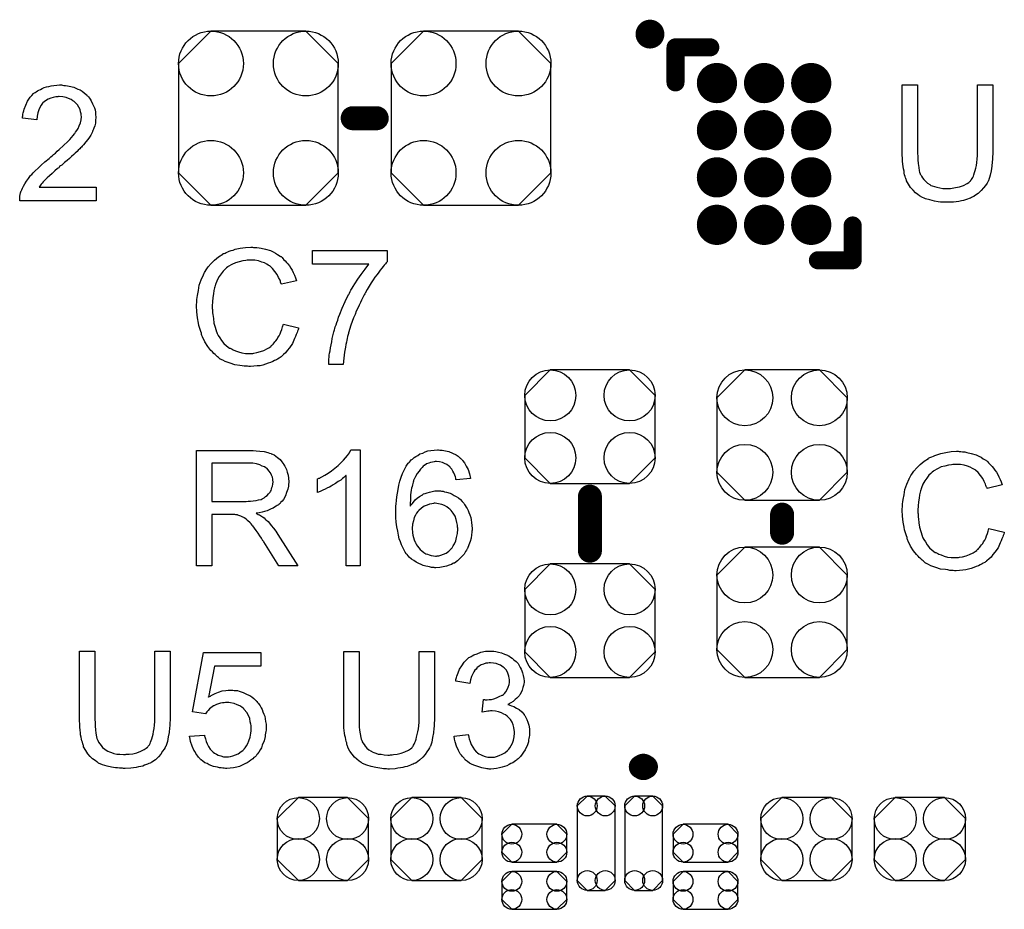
# Model space of a CAD drawing. Extents: x -0.07 to 0.96, y -0.15 to 2.1.
# Tile 18 of 23: x 0.25 to 0.58, y 1.29 to 1.58. Entities that reach past the tile are written whole.
import ezdxf

# ---------------------------------------------------------------- set-up
doc = ezdxf.new("R2010")
doc.units = 0
doc.layers.get('0').update_dxf_attribs({"linetype": 'CONTINUOUS'})
doc.layers.add('gto', color=2, linetype='CONTINUOUS')
doc.layers.add('gts', color=1, linetype='CONTINUOUS')

# ---------------------------------------------------------------- blocks, each defined once
blk = doc.blocks.new('D33')
at = {"const_width": 0.004}
blk.add_lwpolyline([(-0.002, 0, 1), (0.002, 0, 1)], format="xyb", close=True, dxfattribs=at)
blk = doc.blocks.new('D44')
at = {"const_width": 0.00395}
blk.add_lwpolyline([(-0.001975, 0, 1), (0.001975, 0, 1)], format="xyb", close=True, dxfattribs=at)
blk = doc.blocks.new('D45')
at = {"const_width": 0.003}
blk.add_lwpolyline([(-0.0015, 0, 1), (0.0015, 0, 1)], format="xyb", close=True, dxfattribs=at)
blk = doc.blocks.new('D54')
blk.add_lwpolyline([(0.0152, -0.0068), (0.0152, 0.0068), (0.0082, 0.0138), (-0.0082, 0.0138), (-0.0152, 0.0068), (-0.0152, -0.0068), (-0.0082, -0.0138), (0.0082, -0.0138)], close=True)
for centre in [(-0.0082, 0.0068), (0.0082, 0.0068), (-0.0082, -0.0068), (0.0082, -0.0068)]:
    blk.add_circle(centre, 0.007)
blk = doc.blocks.new('D56')
blk.add_lwpolyline([(-0.0124, -0.0217), (0.0124, -0.0217), (0.0217, -0.0124), (0.0217, 0.0124), (0.0124, 0.0217), (-0.0124, 0.0217), (-0.0217, 0.0124), (-0.0217, -0.0124)], close=True)
for centre in [(-0.0124, 0.0124), (0.0124, 0.0124), (-0.0124, -0.0124), (0.0124, -0.0124)]:
    blk.add_circle(centre, 0.0093)
blk = doc.blocks.new('D57')
blk.add_lwpolyline([(-0.0266, 0.0182), (-0.0266, -0.0182), (-0.0158, -0.029), (0.0158, -0.029), (0.0266, -0.0182), (0.0266, 0.0182), (0.0158, 0.029), (-0.0158, 0.029)], close=True)
for centre in [(-0.0158, 0.0182), (0.0158, 0.0182), (-0.0158, -0.0182), (0.0158, -0.0182)]:
    blk.add_circle(centre, 0.0108)
blk = doc.blocks.new('D63')
blk.add_lwpolyline([(-0.0132, -0.0189), (0.0132, -0.0189), (0.0217, -0.0104), (0.0217, 0.0104), (0.0132, 0.0189), (-0.0132, 0.0189), (-0.0217, 0.0104), (-0.0217, -0.0104)], close=True)
for centre in [(-0.0132, 0.0104), (0.0132, 0.0104), (-0.0132, -0.0104), (0.0132, -0.0104)]:
    blk.add_circle(centre, 0.0085)
blk = doc.blocks.new('D72')
blk.add_lwpolyline([(0.0075, 0.0063), (-0.0075, 0.0063), (-0.0108, 0.003), (-0.0108, -0.003), (-0.0075, -0.0063), (0.0075, -0.0063), (0.0108, -0.003), (0.0108, 0.003)], close=True)
for centre in [(-0.0075, 0.003), (0.0075, 0.003), (-0.0075, -0.003), (0.0075, -0.003)]:
    blk.add_circle(centre, 0.0033)
blk = doc.blocks.new('D73')
blk.add_lwpolyline([(0.0063, -0.0124), (0.0063, 0.0124), (0.003, 0.0157), (-0.003, 0.0157), (-0.0063, 0.0124), (-0.0063, -0.0124), (-0.003, -0.0157), (0.003, -0.0157)], close=True)
for centre in [(-0.003, 0.0124), (0.003, 0.0124), (-0.003, -0.0124), (0.003, -0.0124)]:
    blk.add_circle(centre, 0.0033)
blk = doc.blocks.new('D74')
at = {"const_width": 0.0067}
blk.add_lwpolyline([(-0.00335, 0, 1), (0.00335, 0, 1)], format="xyb", close=True, dxfattribs=at)

msp = doc.modelspace()

# ---------------------------------------------------------------- linework, layer by layer
at = {"layer": 'gto', "color": 2}
for points, const_width in [([(0.4608, 1.58, 1), (0.4592, 1.58)], 0.008), ([(0.4592, 1.58, 1), (0.4608, 1.58)], 0.008), ([(0.4587, 1.336, 1), (0.4569, 1.336)], 0.007), ([(0.4569, 1.336, 1), (0.4587, 1.336)], 0.007)]:
    msp.add_lwpolyline(points, format="xyb", dxfattribs=dict(at, const_width=const_width))
for points, const_width in [([(0.4592, 1.58), (0.4592, 1.58)], 0.008), ([(0.4608, 1.58), (0.4608, 1.58)], 0.008), ([(0.4608, 1.58), (0.4608, 1.58)], 0.008), ([(0.4685, 1.5756), (0.4801, 1.5756)], 0.006), ([(0.4685, 1.5639), (0.4685, 1.5756)], 0.006), ([(0.361, 1.552), (0.369, 1.552)], 0.008), ([(0.5275, 1.5047), (0.5275, 1.5163)], 0.006), ([(0.5159, 1.5047), (0.5275, 1.5047)], 0.006), ([(0.44, 1.408), (0.44, 1.426)], 0.008), ([(0.504, 1.414), (0.504, 1.42)], 0.008), ([(0.4569, 1.336), (0.4569, 1.336)], 0.007), ([(0.4587, 1.336), (0.4587, 1.336)], 0.007), ([(0.4587, 1.336), (0.4587, 1.336)], 0.007)]:
    msp.add_lwpolyline(points, dxfattribs=dict(at, const_width=const_width))
for points in [[(0.2644, 1.563), (0.2648, 1.5629), (0.2654, 1.5629), (0.266, 1.5628), (0.2666, 1.5627), (0.2681, 1.5623), (0.2695, 1.5617), (0.2702, 1.5614), (0.2709, 1.561), (0.2716, 1.5605), (0.2722, 1.5599), (0.2723, 1.5599), (0.2724, 1.5598), (0.2725, 1.5596), (0.2727, 1.5594), (0.273, 1.5591), (0.2733, 1.5587), (0.2736, 1.5583), (0.2739, 1.5578), (0.2744, 1.5568), (0.275, 1.5554), (0.2752, 1.5548), (0.2753, 1.554), (0.2754, 1.5532), (0.2755, 1.5524), (0.2755, 1.5523), (0.2755, 1.552), (0.2754, 1.5516), (0.2754, 1.551), (0.2753, 1.5503), (0.2751, 1.5495), (0.2748, 1.5487), (0.2745, 1.5478), (0.2744, 1.5477), (0.2743, 1.5475), (0.2741, 1.547), (0.2738, 1.5464), (0.2733, 1.5457), (0.2728, 1.5449), (0.2721, 1.5441), (0.2713, 1.5431), (0.2712, 1.543), (0.2709, 1.5427), (0.2707, 1.5424), (0.2704, 1.5421), (0.2701, 1.5418), (0.2696, 1.5414), (0.2692, 1.5409), (0.2686, 1.5404), (0.2681, 1.5399), (0.2674, 1.5392), (0.2667, 1.5386), (0.2659, 1.5379), (0.265, 1.5372), (0.2641, 1.5364), (0.2641, 1.5364), (0.2639, 1.5362), (0.2637, 1.5361), (0.2634, 1.5359), (0.2631, 1.5355), (0.2627, 1.5352), (0.2618, 1.5345), (0.2609, 1.5336), (0.26, 1.5328), (0.2592, 1.5321), (0.2589, 1.5318), (0.2586, 1.5315), (0.2586, 1.5315), (0.2584, 1.5313), (0.2582, 1.5311), (0.2579, 1.5308), (0.2576, 1.5304), (0.2573, 1.53), (0.2566, 1.529), (0.2756, 1.529), (0.2756, 1.5245), (0.2501, 1.5245), (0.2501, 1.5245), (0.2501, 1.5248), (0.2501, 1.5251), (0.2501, 1.5255), (0.2502, 1.526), (0.2503, 1.5266), (0.2504, 1.5271), (0.2506, 1.5278), (0.2506, 1.5278), (0.2507, 1.5279), (0.2508, 1.5282), (0.251, 1.5287), (0.2514, 1.5294), (0.2518, 1.5301), (0.2524, 1.531), (0.253, 1.5319), (0.2537, 1.5329), (0.2537, 1.5329), (0.2538, 1.533), (0.2541, 1.5333), (0.2546, 1.5338), (0.2553, 1.5345), (0.2562, 1.5354), (0.2572, 1.5364), (0.2585, 1.5375), (0.2599, 1.5386), (0.26, 1.5387), (0.2602, 1.5389), (0.2605, 1.5391), (0.2609, 1.5395), (0.2614, 1.5399), (0.262, 1.5404), (0.2626, 1.541), (0.2633, 1.5416), (0.2647, 1.5429), (0.2661, 1.5442), (0.2668, 1.5449), (0.2674, 1.5456), (0.2679, 1.5462), (0.2684, 1.5468), (0.2684, 1.5468), (0.2685, 1.5469), (0.2686, 1.5471), (0.2687, 1.5473), (0.2691, 1.5479), (0.2696, 1.5486), (0.2699, 1.5495), (0.2703, 1.5505), (0.2706, 1.5515), (0.2707, 1.5525), (0.2707, 1.5526), (0.2707, 1.5526), (0.2706, 1.553), (0.2706, 1.5535), (0.2704, 1.5541), (0.2702, 1.5549), (0.2698, 1.5557), (0.2693, 1.5564), (0.2686, 1.5572), (0.2685, 1.5573), (0.2682, 1.5576), (0.2678, 1.5578), (0.2672, 1.5582), (0.2664, 1.5586), (0.2656, 1.5589), (0.2645, 1.5591), (0.2633, 1.5592), (0.263, 1.5592), (0.2628, 1.5591), (0.2621, 1.5591), (0.2613, 1.5589), (0.2605, 1.5587), (0.2596, 1.5583), (0.2587, 1.5578), (0.2578, 1.5571), (0.2577, 1.557), (0.2575, 1.5567), (0.2572, 1.5563), (0.2568, 1.5556), (0.2565, 1.5548), (0.2561, 1.5538), (0.2559, 1.5527), (0.2558, 1.5515), (0.251, 1.552), (0.251, 1.552), (0.251, 1.5522), (0.251, 1.5525), (0.2511, 1.5528), (0.2512, 1.5533), (0.2513, 1.5538), (0.2515, 1.5544), (0.2516, 1.555), (0.2521, 1.5563), (0.2527, 1.5577), (0.2531, 1.5583), (0.2536, 1.559), (0.2541, 1.5596), (0.2547, 1.5602), (0.2547, 1.5602), (0.2548, 1.5603), (0.255, 1.5604), (0.2553, 1.5606), (0.2556, 1.5608), (0.256, 1.5611), (0.2565, 1.5613), (0.257, 1.5616), (0.2576, 1.5619), (0.2583, 1.5622), (0.259, 1.5624), (0.2598, 1.5626), (0.2606, 1.5628), (0.2615, 1.5629), (0.2625, 1.563), (0.2634, 1.5631), (0.264, 1.5631), (0.2644, 1.563)], [(0.5742, 1.5409), (0.5742, 1.5408), (0.5742, 1.5406), (0.5742, 1.5403), (0.5742, 1.5399), (0.5741, 1.5394), (0.5741, 1.5389), (0.5741, 1.5382), (0.574, 1.5375), (0.5739, 1.536), (0.5736, 1.5345), (0.5733, 1.533), (0.5731, 1.5323), (0.5729, 1.5316), (0.5729, 1.5315), (0.5728, 1.5314), (0.5727, 1.5313), (0.5726, 1.531), (0.5723, 1.5304), (0.5717, 1.5296), (0.5711, 1.5288), (0.5703, 1.5279), (0.5693, 1.5269), (0.5681, 1.5261), (0.568, 1.5261), (0.5679, 1.526), (0.5678, 1.5259), (0.5675, 1.5258), (0.5671, 1.5256), (0.5667, 1.5254), (0.5663, 1.5253), (0.5657, 1.525), (0.5651, 1.5248), (0.5644, 1.5246), (0.5637, 1.5245), (0.5629, 1.5243), (0.562, 1.5242), (0.5611, 1.5241), (0.5592, 1.524), (0.5587, 1.524), (0.5583, 1.524), (0.5578, 1.524), (0.5573, 1.5241), (0.5567, 1.5241), (0.556, 1.5242), (0.5547, 1.5244), (0.5532, 1.5248), (0.5517, 1.5252), (0.5503, 1.5258), (0.5503, 1.5258), (0.5502, 1.5259), (0.55, 1.526), (0.5498, 1.5261), (0.5492, 1.5266), (0.5484, 1.5272), (0.5476, 1.528), (0.5468, 1.5289), (0.5461, 1.53), (0.5454, 1.5312), (0.5454, 1.5313), (0.5454, 1.5314), (0.5453, 1.5316), (0.5452, 1.5319), (0.5451, 1.5322), (0.545, 1.5326), (0.5448, 1.5331), (0.5447, 1.5337), (0.5446, 1.5344), (0.5444, 1.5351), (0.5443, 1.5359), (0.5442, 1.5367), (0.5441, 1.5377), (0.5441, 1.5387), (0.544, 1.5397), (0.544, 1.5409), (0.544, 1.5631), (0.5491, 1.5631), (0.5491, 1.5409), (0.5491, 1.5408), (0.5491, 1.5406), (0.5491, 1.5404), (0.5491, 1.54), (0.5492, 1.5396), (0.5492, 1.5391), (0.5492, 1.5381), (0.5493, 1.5369), (0.5495, 1.5356), (0.5497, 1.5345), (0.5498, 1.534), (0.55, 1.5335), (0.55, 1.5334), (0.5502, 1.5331), (0.5504, 1.5327), (0.5508, 1.5321), (0.5512, 1.5316), (0.5517, 1.531), (0.5524, 1.5304), (0.5532, 1.5299), (0.5533, 1.5298), (0.5535, 1.5296), (0.554, 1.5295), (0.5547, 1.5293), (0.5555, 1.529), (0.5565, 1.5288), (0.5575, 1.5286), (0.5587, 1.5286), (0.5593, 1.5286), (0.5596, 1.5286), (0.5601, 1.5286), (0.5606, 1.5287), (0.5618, 1.5289), (0.5631, 1.5292), (0.5644, 1.5296), (0.5656, 1.5303), (0.5662, 1.5306), (0.5667, 1.5311), (0.5668, 1.5311), (0.5668, 1.5312), (0.5669, 1.5314), (0.5671, 1.5316), (0.5673, 1.5319), (0.5675, 1.5323), (0.5677, 1.5327), (0.5679, 1.5332), (0.5681, 1.5339), (0.5683, 1.5346), (0.5685, 1.5354), (0.5687, 1.5363), (0.5689, 1.5373), (0.569, 1.5384), (0.5691, 1.5396), (0.5691, 1.5409), (0.5691, 1.5631), (0.5742, 1.5631), (0.5742, 1.5409)], [(0.328, 1.509), (0.3285, 1.509), (0.3291, 1.5089), (0.3298, 1.5088), (0.3305, 1.5087), (0.332, 1.5084), (0.3336, 1.5079), (0.3345, 1.5075), (0.3353, 1.5071), (0.336, 1.5066), (0.3368, 1.5061), (0.3369, 1.5061), (0.337, 1.506), (0.3372, 1.5059), (0.3375, 1.5056), (0.3377, 1.5053), (0.3381, 1.5049), (0.3385, 1.5045), (0.339, 1.504), (0.3394, 1.5035), (0.3399, 1.5028), (0.3404, 1.5021), (0.3408, 1.5014), (0.3412, 1.5006), (0.3416, 1.4997), (0.342, 1.4989), (0.3423, 1.4979), (0.3373, 1.4967), (0.3373, 1.4968), (0.3372, 1.4969), (0.3371, 1.4971), (0.337, 1.4974), (0.3369, 1.4977), (0.3368, 1.4981), (0.3363, 1.499), (0.3358, 1.5), (0.3351, 1.501), (0.3343, 1.502), (0.3334, 1.5028), (0.3333, 1.5029), (0.3329, 1.5031), (0.3324, 1.5034), (0.3316, 1.5038), (0.3307, 1.5041), (0.3296, 1.5045), (0.3284, 1.5047), (0.327, 1.5047), (0.3265, 1.5047), (0.3263, 1.5047), (0.3259, 1.5047), (0.3254, 1.5046), (0.3244, 1.5045), (0.3232, 1.5042), (0.322, 1.5039), (0.3207, 1.5033), (0.3195, 1.5026), (0.3195, 1.5026), (0.3194, 1.5025), (0.319, 1.5022), (0.3185, 1.5017), (0.3179, 1.5011), (0.3172, 1.5002), (0.3165, 1.4993), (0.3159, 1.4981), (0.3154, 1.4969), (0.3154, 1.4968), (0.3153, 1.4967), (0.3153, 1.4965), (0.3152, 1.4963), (0.3151, 1.4959), (0.315, 1.4955), (0.3148, 1.4946), (0.3146, 1.4935), (0.3144, 1.4923), (0.3143, 1.4909), (0.3142, 1.4895), (0.3142, 1.4894), (0.3142, 1.4893), (0.3142, 1.489), (0.3142, 1.4886), (0.3143, 1.4883), (0.3143, 1.4878), (0.3143, 1.4872), (0.3144, 1.4866), (0.3146, 1.4853), (0.3148, 1.4838), (0.3152, 1.4824), (0.3156, 1.4809), (0.3156, 1.4809), (0.3157, 1.4808), (0.3158, 1.4806), (0.3159, 1.4803), (0.3162, 1.4797), (0.3167, 1.4789), (0.3173, 1.478), (0.3181, 1.477), (0.319, 1.4762), (0.32, 1.4754), (0.3201, 1.4754), (0.3202, 1.4754), (0.3204, 1.4753), (0.3206, 1.4752), (0.3209, 1.4751), (0.3212, 1.4749), (0.322, 1.4746), (0.323, 1.4742), (0.3241, 1.4739), (0.3253, 1.4737), (0.3266, 1.4737), (0.327, 1.4737), (0.3273, 1.4737), (0.3277, 1.4737), (0.3281, 1.4738), (0.3291, 1.474), (0.3303, 1.4743), (0.3314, 1.4747), (0.3326, 1.4753), (0.3333, 1.4757), (0.3338, 1.4761), (0.3339, 1.4762), (0.3339, 1.4762), (0.3341, 1.4764), (0.3343, 1.4765), (0.3345, 1.4768), (0.3348, 1.4772), (0.3351, 1.4775), (0.3354, 1.4779), (0.3358, 1.4784), (0.3361, 1.479), (0.3365, 1.4795), (0.3368, 1.4802), (0.3371, 1.4809), (0.3374, 1.4817), (0.3376, 1.4825), (0.3379, 1.4834), (0.343, 1.4822), (0.343, 1.4821), (0.3429, 1.4819), (0.3428, 1.4815), (0.3426, 1.4811), (0.3425, 1.4806), (0.3422, 1.48), (0.342, 1.4793), (0.3416, 1.4786), (0.3409, 1.477), (0.3399, 1.4755), (0.3392, 1.4747), (0.3386, 1.4739), (0.338, 1.4733), (0.3372, 1.4726), (0.3371, 1.4726), (0.337, 1.4724), (0.3368, 1.4723), (0.3365, 1.4721), (0.336, 1.4718), (0.3356, 1.4716), (0.335, 1.4713), (0.3344, 1.471), (0.3336, 1.4707), (0.3329, 1.4704), (0.332, 1.4701), (0.3311, 1.4698), (0.3302, 1.4696), (0.3292, 1.4695), (0.3281, 1.4694), (0.327, 1.4693), (0.3264, 1.4693), (0.326, 1.4694), (0.3255, 1.4694), (0.3249, 1.4694), (0.3242, 1.4696), (0.3234, 1.4697), (0.3218, 1.4699), (0.3202, 1.4704), (0.3185, 1.471), (0.3177, 1.4714), (0.3169, 1.4718), (0.3169, 1.4719), (0.3168, 1.4719), (0.3165, 1.4721), (0.3163, 1.4723), (0.316, 1.4726), (0.3156, 1.4729), (0.3152, 1.4733), (0.3147, 1.4737), (0.3143, 1.4742), (0.3138, 1.4747), (0.3128, 1.476), (0.3118, 1.4775), (0.311, 1.4792), (0.311, 1.4792), (0.3109, 1.4794), (0.3108, 1.4797), (0.3107, 1.48), (0.3106, 1.4804), (0.3104, 1.481), (0.3102, 1.4816), (0.31, 1.4823), (0.3098, 1.483), (0.3096, 1.4838), (0.3093, 1.4855), (0.3091, 1.4875), (0.309, 1.4895), (0.309, 1.4895), (0.309, 1.4898), (0.309, 1.4901), (0.3091, 1.4905), (0.3091, 1.491), (0.3091, 1.4916), (0.3092, 1.4923), (0.3093, 1.493), (0.3096, 1.4946), (0.3099, 1.4964), (0.3105, 1.4982), (0.3113, 1.4999), (0.3113, 1.5), (0.3114, 1.5001), (0.3115, 1.5004), (0.3117, 1.5006), (0.3119, 1.501), (0.3122, 1.5015), (0.3129, 1.5025), (0.3139, 1.5036), (0.315, 1.5047), (0.3163, 1.5058), (0.3178, 1.5067), (0.3178, 1.5068), (0.318, 1.5069), (0.3182, 1.507), (0.3185, 1.5071), (0.3189, 1.5073), (0.3194, 1.5075), (0.3199, 1.5077), (0.3205, 1.5079), (0.3212, 1.5081), (0.3219, 1.5084), (0.3235, 1.5087), (0.3253, 1.509), (0.3271, 1.5091), (0.3276, 1.5091), (0.328, 1.509)], [(0.3725, 1.5042), (0.3724, 1.5041), (0.3723, 1.504), (0.3721, 1.5038), (0.3719, 1.5035), (0.3715, 1.5031), (0.3711, 1.5026), (0.3707, 1.5021), (0.3702, 1.5014), (0.3697, 1.5007), (0.3691, 1.5), (0.3684, 1.4991), (0.3678, 1.4982), (0.3672, 1.4972), (0.3665, 1.4961), (0.3658, 1.495), (0.3652, 1.4938), (0.3651, 1.4938), (0.365, 1.4935), (0.3648, 1.4932), (0.3646, 1.4927), (0.3643, 1.4921), (0.3639, 1.4914), (0.3636, 1.4906), (0.3632, 1.4898), (0.3627, 1.4888), (0.3622, 1.4878), (0.3618, 1.4866), (0.3613, 1.4855), (0.3604, 1.4831), (0.3596, 1.4805), (0.3596, 1.4805), (0.3596, 1.4803), (0.3595, 1.48), (0.3594, 1.4797), (0.3593, 1.4793), (0.3592, 1.4787), (0.359, 1.4781), (0.3589, 1.4774), (0.3587, 1.4767), (0.3586, 1.4758), (0.3583, 1.4741), (0.358, 1.4721), (0.3578, 1.47), (0.353, 1.47), (0.353, 1.4701), (0.353, 1.4702), (0.353, 1.4704), (0.3531, 1.4708), (0.3531, 1.4712), (0.3531, 1.4718), (0.3532, 1.4724), (0.3532, 1.4731), (0.3533, 1.4738), (0.3535, 1.4746), (0.3536, 1.4756), (0.3538, 1.4765), (0.354, 1.4775), (0.3542, 1.4786), (0.3547, 1.4809), (0.3547, 1.4809), (0.3548, 1.4812), (0.3549, 1.4815), (0.3551, 1.482), (0.3552, 1.4825), (0.3555, 1.4832), (0.3557, 1.484), (0.356, 1.4848), (0.3563, 1.4858), (0.3567, 1.4867), (0.3575, 1.4888), (0.3585, 1.491), (0.3596, 1.4933), (0.3597, 1.4933), (0.3598, 1.4935), (0.3599, 1.4938), (0.3602, 1.4943), (0.3604, 1.4948), (0.3608, 1.4954), (0.3612, 1.496), (0.3617, 1.4968), (0.3627, 1.4984), (0.3638, 1.5), (0.3651, 1.5017), (0.3664, 1.5034), (0.3476, 1.5034), (0.3476, 1.5079), (0.3725, 1.5079), (0.3725, 1.5042)], [(0.3273, 1.4414), (0.3278, 1.4414), (0.3289, 1.4413), (0.3301, 1.4411), (0.3315, 1.441), (0.3327, 1.4407), (0.3333, 1.4405), (0.3338, 1.4404), (0.3339, 1.4404), (0.3339, 1.4403), (0.3343, 1.4401), (0.3348, 1.4399), (0.3354, 1.4395), (0.336, 1.439), (0.3368, 1.4384), (0.3374, 1.4376), (0.3381, 1.4367), (0.3381, 1.4366), (0.3381, 1.4366), (0.3384, 1.4362), (0.3386, 1.4357), (0.3389, 1.435), (0.3392, 1.4341), (0.3395, 1.4331), (0.3396, 1.4321), (0.3397, 1.4309), (0.3397, 1.4309), (0.3397, 1.4308), (0.3397, 1.4305), (0.3396, 1.4303), (0.3396, 1.4299), (0.3396, 1.4295), (0.3394, 1.4285), (0.339, 1.4274), (0.3386, 1.4263), (0.3379, 1.4251), (0.3375, 1.4245), (0.337, 1.424), (0.337, 1.4239), (0.3369, 1.4239), (0.3368, 1.4237), (0.3365, 1.4235), (0.3363, 1.4233), (0.3359, 1.4231), (0.3355, 1.4228), (0.335, 1.4225), (0.3345, 1.4222), (0.3339, 1.4219), (0.3332, 1.4216), (0.3325, 1.4213), (0.3316, 1.4211), (0.3308, 1.4208), (0.3299, 1.4206), (0.3289, 1.4205), (0.329, 1.4204), (0.3292, 1.4203), (0.3295, 1.4201), (0.33, 1.4199), (0.331, 1.4193), (0.3315, 1.4189), (0.3319, 1.4185), (0.332, 1.4184), (0.3323, 1.4182), (0.3328, 1.4177), (0.3333, 1.4172), (0.3339, 1.4164), (0.3346, 1.4155), (0.3354, 1.4145), (0.3361, 1.4134), (0.3427, 1.403), (0.3364, 1.403), (0.3314, 1.411), (0.3314, 1.411), (0.3313, 1.4112), (0.3311, 1.4113), (0.331, 1.4115), (0.3306, 1.4122), (0.3301, 1.4129), (0.3295, 1.4138), (0.3289, 1.4147), (0.3283, 1.4155), (0.3277, 1.4163), (0.3276, 1.4163), (0.3275, 1.4165), (0.3272, 1.4169), (0.3268, 1.4173), (0.326, 1.4181), (0.3255, 1.4185), (0.3251, 1.4188), (0.325, 1.4189), (0.3249, 1.4189), (0.3247, 1.419), (0.3244, 1.4192), (0.324, 1.4194), (0.3237, 1.4195), (0.3228, 1.4198), (0.3227, 1.4198), (0.3226, 1.4199), (0.3224, 1.4199), (0.3221, 1.4199), (0.3217, 1.42), (0.3213, 1.42), (0.3207, 1.42), (0.3141, 1.42), (0.3141, 1.403), (0.309, 1.403), (0.309, 1.4414), (0.3268, 1.4414), (0.3273, 1.4414)], [(0.3635, 1.403), (0.3588, 1.403), (0.3588, 1.433), (0.3587, 1.433), (0.3584, 1.4327), (0.3581, 1.4324), (0.3576, 1.432), (0.357, 1.4315), (0.3562, 1.431), (0.3553, 1.4304), (0.3543, 1.4298), (0.3542, 1.4298), (0.3542, 1.4297), (0.3538, 1.4295), (0.3533, 1.4292), (0.3526, 1.4289), (0.3518, 1.4285), (0.351, 1.4281), (0.3502, 1.4277), (0.3493, 1.4274), (0.3493, 1.4319), (0.3494, 1.4319), (0.3495, 1.432), (0.3497, 1.4321), (0.35, 1.4322), (0.3503, 1.4324), (0.3507, 1.4326), (0.3517, 1.4332), (0.3528, 1.4338), (0.3539, 1.4346), (0.3551, 1.4355), (0.3562, 1.4364), (0.3563, 1.4365), (0.3563, 1.4365), (0.3565, 1.4367), (0.3567, 1.4369), (0.3572, 1.4374), (0.3579, 1.4381), (0.3586, 1.4389), (0.3593, 1.4397), (0.3599, 1.4406), (0.3604, 1.4416), (0.3635, 1.4416), (0.3635, 1.403)], [(0.39, 1.4415), (0.3904, 1.4415), (0.3908, 1.4415), (0.3919, 1.4412), (0.393, 1.441), (0.3942, 1.4405), (0.3955, 1.4399), (0.3961, 1.4395), (0.3966, 1.439), (0.3967, 1.439), (0.3967, 1.4389), (0.3969, 1.4387), (0.3971, 1.4386), (0.3974, 1.4383), (0.3976, 1.438), (0.3982, 1.4372), (0.3988, 1.4362), (0.3994, 1.435), (0.3999, 1.4336), (0.4002, 1.432), (0.3955, 1.4316), (0.3955, 1.4317), (0.3954, 1.4317), (0.3954, 1.4321), (0.3952, 1.4326), (0.395, 1.4332), (0.3947, 1.4339), (0.3944, 1.4345), (0.394, 1.4351), (0.3936, 1.4356), (0.3935, 1.4357), (0.3933, 1.436), (0.3929, 1.4363), (0.3924, 1.4367), (0.3916, 1.437), (0.3909, 1.4374), (0.3899, 1.4376), (0.3889, 1.4377), (0.3885, 1.4377), (0.3881, 1.4376), (0.3876, 1.4375), (0.3869, 1.4374), (0.3863, 1.4371), (0.3856, 1.4369), (0.3849, 1.4364), (0.3848, 1.4364), (0.3845, 1.4361), (0.3841, 1.4357), (0.3836, 1.4352), (0.3831, 1.4345), (0.3825, 1.4337), (0.3819, 1.4327), (0.3814, 1.4316), (0.3814, 1.4316), (0.3813, 1.4315), (0.3813, 1.4313), (0.3812, 1.4311), (0.3811, 1.4308), (0.381, 1.4304), (0.3809, 1.4299), (0.3808, 1.4294), (0.3806, 1.4288), (0.3805, 1.4281), (0.3804, 1.4274), (0.3803, 1.4266), (0.3802, 1.4257), (0.3802, 1.4248), (0.3801, 1.4238), (0.3801, 1.4228), (0.3802, 1.4229), (0.3804, 1.4232), (0.3808, 1.4236), (0.3813, 1.4242), (0.3818, 1.4249), (0.3825, 1.4255), (0.3833, 1.4261), (0.3842, 1.4266), (0.3843, 1.4266), (0.3843, 1.4267), (0.3846, 1.4269), (0.3851, 1.427), (0.3858, 1.4273), (0.3866, 1.4275), (0.3875, 1.4277), (0.3884, 1.4279), (0.3894, 1.4279), (0.3899, 1.4279), (0.3902, 1.4279), (0.3906, 1.4278), (0.3911, 1.4278), (0.3916, 1.4276), (0.3922, 1.4275), (0.3935, 1.4271), (0.3941, 1.4268), (0.3948, 1.4264), (0.3955, 1.426), (0.3962, 1.4256), (0.3969, 1.425), (0.3975, 1.4244), (0.3975, 1.4244), (0.3976, 1.4243), (0.3978, 1.4241), (0.398, 1.4238), (0.3982, 1.4234), (0.3985, 1.423), (0.3988, 1.4225), (0.3991, 1.422), (0.3995, 1.4214), (0.3997, 1.4207), (0.4, 1.4199), (0.4003, 1.4191), (0.4005, 1.4183), (0.4006, 1.4174), (0.4007, 1.4164), (0.4008, 1.4154), (0.4008, 1.4154), (0.4008, 1.4153), (0.4008, 1.4151), (0.4008, 1.4148), (0.4007, 1.4145), (0.4007, 1.4142), (0.4006, 1.4133), (0.4004, 1.4122), (0.4001, 1.4111), (0.3997, 1.4099), (0.3992, 1.4087), (0.3992, 1.4087), (0.3991, 1.4086), (0.399, 1.4084), (0.3989, 1.4082), (0.3986, 1.4077), (0.3981, 1.4069), (0.3975, 1.4062), (0.3967, 1.4054), (0.3959, 1.4046), (0.3949, 1.4039), (0.3949, 1.4039), (0.3948, 1.4039), (0.3946, 1.4038), (0.3944, 1.4037), (0.3939, 1.4034), (0.3931, 1.4032), (0.3922, 1.4028), (0.3911, 1.4026), (0.39, 1.4024), (0.3887, 1.4023), (0.3884, 1.4023), (0.3881, 1.4024), (0.3877, 1.4024), (0.3872, 1.4024), (0.3866, 1.4026), (0.386, 1.4027), (0.3853, 1.4029), (0.3845, 1.4031), (0.3838, 1.4034), (0.383, 1.4037), (0.3821, 1.4042), (0.3814, 1.4047), (0.3806, 1.4052), (0.3798, 1.4059), (0.3791, 1.4067), (0.379, 1.4067), (0.3789, 1.4069), (0.3788, 1.4071), (0.3785, 1.4075), (0.3782, 1.408), (0.3779, 1.4086), (0.3776, 1.4093), (0.3773, 1.41), (0.3769, 1.411), (0.3765, 1.412), (0.3763, 1.4132), (0.376, 1.4145), (0.3757, 1.4159), (0.3755, 1.4175), (0.3754, 1.4191), (0.3754, 1.4209), (0.3754, 1.421), (0.3754, 1.421), (0.3754, 1.4212), (0.3754, 1.4214), (0.3754, 1.422), (0.3754, 1.4228), (0.3755, 1.4236), (0.3756, 1.4247), (0.3757, 1.4259), (0.3759, 1.4271), (0.3761, 1.4284), (0.3764, 1.4298), (0.3767, 1.4311), (0.3771, 1.4325), (0.3776, 1.4337), (0.3782, 1.435), (0.3788, 1.4361), (0.3795, 1.4371), (0.3795, 1.4372), (0.3797, 1.4373), (0.3799, 1.4375), (0.3802, 1.4379), (0.3805, 1.4382), (0.3809, 1.4385), (0.3815, 1.439), (0.382, 1.4394), (0.3827, 1.4397), (0.3834, 1.4402), (0.3843, 1.4405), (0.3851, 1.4409), (0.386, 1.4412), (0.387, 1.4414), (0.3881, 1.4415), (0.3892, 1.4416), (0.3896, 1.4416), (0.39, 1.4415)], [(0.563, 1.441), (0.5635, 1.441), (0.5641, 1.4409), (0.5648, 1.4409), (0.5655, 1.4407), (0.567, 1.4404), (0.5686, 1.4399), (0.5695, 1.4395), (0.5703, 1.4391), (0.571, 1.4386), (0.5718, 1.4381), (0.5719, 1.4381), (0.572, 1.438), (0.5722, 1.4379), (0.5725, 1.4376), (0.5727, 1.4373), (0.5731, 1.4369), (0.5735, 1.4365), (0.574, 1.436), (0.5744, 1.4355), (0.5749, 1.4348), (0.5754, 1.4341), (0.5758, 1.4334), (0.5762, 1.4326), (0.5766, 1.4317), (0.577, 1.4309), (0.5773, 1.4299), (0.5723, 1.4287), (0.5723, 1.4288), (0.5723, 1.4289), (0.5721, 1.4291), (0.572, 1.4294), (0.5719, 1.4297), (0.5717, 1.4301), (0.5713, 1.431), (0.5708, 1.432), (0.5701, 1.433), (0.5693, 1.434), (0.5684, 1.4348), (0.5683, 1.4349), (0.5679, 1.4351), (0.5674, 1.4354), (0.5666, 1.4358), (0.5657, 1.4361), (0.5646, 1.4365), (0.5634, 1.4367), (0.562, 1.4367), (0.5615, 1.4367), (0.5613, 1.4367), (0.5609, 1.4367), (0.5604, 1.4366), (0.5594, 1.4365), (0.5582, 1.4362), (0.557, 1.4359), (0.5557, 1.4353), (0.5545, 1.4346), (0.5545, 1.4346), (0.5544, 1.4345), (0.554, 1.4342), (0.5535, 1.4337), (0.5529, 1.4331), (0.5522, 1.4322), (0.5515, 1.4313), (0.5509, 1.4301), (0.5504, 1.4289), (0.5504, 1.4288), (0.5503, 1.4287), (0.5503, 1.4285), (0.5502, 1.4283), (0.5501, 1.4279), (0.55, 1.4275), (0.5498, 1.4266), (0.5496, 1.4255), (0.5494, 1.4243), (0.5493, 1.4229), (0.5492, 1.4215), (0.5492, 1.4214), (0.5492, 1.4213), (0.5492, 1.421), (0.5492, 1.4206), (0.5493, 1.4203), (0.5493, 1.4198), (0.5493, 1.4192), (0.5494, 1.4186), (0.5495, 1.4173), (0.5498, 1.4158), (0.5502, 1.4144), (0.5506, 1.4129), (0.5506, 1.4129), (0.5507, 1.4128), (0.5508, 1.4126), (0.5509, 1.4123), (0.5512, 1.4117), (0.5517, 1.4109), (0.5523, 1.41), (0.5531, 1.409), (0.554, 1.4082), (0.555, 1.4074), (0.5551, 1.4074), (0.5552, 1.4074), (0.5554, 1.4073), (0.5556, 1.4072), (0.5559, 1.4071), (0.5562, 1.4069), (0.557, 1.4066), (0.558, 1.4062), (0.5591, 1.4059), (0.5603, 1.4057), (0.5616, 1.4057), (0.562, 1.4057), (0.5623, 1.4057), (0.5627, 1.4057), (0.5631, 1.4058), (0.5641, 1.406), (0.5653, 1.4063), (0.5664, 1.4067), (0.5676, 1.4073), (0.5683, 1.4077), (0.5688, 1.4081), (0.5689, 1.4082), (0.5689, 1.4082), (0.5691, 1.4084), (0.5693, 1.4085), (0.5695, 1.4088), (0.5698, 1.4092), (0.5701, 1.4095), (0.5704, 1.4099), (0.5708, 1.4104), (0.5711, 1.411), (0.5715, 1.4115), (0.5718, 1.4122), (0.5721, 1.4129), (0.5724, 1.4137), (0.5726, 1.4145), (0.5729, 1.4154), (0.578, 1.4142), (0.578, 1.4141), (0.5779, 1.4139), (0.5778, 1.4135), (0.5776, 1.4131), (0.5775, 1.4126), (0.5772, 1.412), (0.577, 1.4113), (0.5766, 1.4106), (0.5759, 1.409), (0.5749, 1.4075), (0.5742, 1.4067), (0.5736, 1.4059), (0.573, 1.4053), (0.5722, 1.4046), (0.5721, 1.4046), (0.572, 1.4044), (0.5717, 1.4043), (0.5715, 1.4041), (0.571, 1.4038), (0.5706, 1.4036), (0.57, 1.4033), (0.5694, 1.403), (0.5686, 1.4027), (0.5679, 1.4024), (0.567, 1.4021), (0.5661, 1.4018), (0.5652, 1.4016), (0.5642, 1.4015), (0.5631, 1.4014), (0.562, 1.4013), (0.5614, 1.4013), (0.561, 1.4014), (0.5605, 1.4014), (0.5599, 1.4014), (0.5592, 1.4016), (0.5584, 1.4017), (0.5568, 1.4019), (0.5552, 1.4024), (0.5535, 1.403), (0.5527, 1.4034), (0.5519, 1.4038), (0.5519, 1.4039), (0.5518, 1.4039), (0.5515, 1.4041), (0.5513, 1.4043), (0.551, 1.4046), (0.5506, 1.4049), (0.5502, 1.4053), (0.5497, 1.4057), (0.5493, 1.4062), (0.5488, 1.4067), (0.5478, 1.408), (0.5468, 1.4095), (0.546, 1.4112), (0.546, 1.4112), (0.5459, 1.4114), (0.5458, 1.4117), (0.5457, 1.412), (0.5456, 1.4124), (0.5454, 1.413), (0.5452, 1.4136), (0.545, 1.4143), (0.5448, 1.415), (0.5446, 1.4158), (0.5443, 1.4175), (0.5441, 1.4195), (0.544, 1.4215), (0.544, 1.4215), (0.544, 1.4218), (0.544, 1.4221), (0.5441, 1.4225), (0.5441, 1.423), (0.5441, 1.4236), (0.5442, 1.4243), (0.5443, 1.425), (0.5446, 1.4266), (0.5449, 1.4284), (0.5455, 1.4302), (0.5463, 1.4319), (0.5463, 1.432), (0.5464, 1.4321), (0.5465, 1.4324), (0.5467, 1.4326), (0.5469, 1.433), (0.5472, 1.4335), (0.5479, 1.4345), (0.5489, 1.4356), (0.55, 1.4367), (0.5513, 1.4378), (0.5528, 1.4387), (0.5528, 1.4388), (0.553, 1.4389), (0.5532, 1.439), (0.5535, 1.4391), (0.5539, 1.4393), (0.5544, 1.4395), (0.5549, 1.4397), (0.5555, 1.4399), (0.5562, 1.4401), (0.5569, 1.4404), (0.5585, 1.4407), (0.5603, 1.441), (0.5621, 1.4411), (0.5626, 1.4411), (0.563, 1.441)], [(0.3262, 1.4371), (0.3141, 1.4371), (0.3141, 1.4244), (0.3255, 1.4244), (0.3262, 1.4245), (0.327, 1.4245), (0.3279, 1.4246), (0.3288, 1.4247), (0.3296, 1.4249), (0.3304, 1.4251), (0.3305, 1.4251), (0.3308, 1.4253), (0.3311, 1.4254), (0.3315, 1.4256), (0.332, 1.426), (0.3325, 1.4264), (0.333, 1.4269), (0.3334, 1.4274), (0.3335, 1.4275), (0.3336, 1.4277), (0.3338, 1.428), (0.334, 1.4285), (0.3341, 1.429), (0.3343, 1.4295), (0.3344, 1.4302), (0.3345, 1.4309), (0.3345, 1.4309), (0.3345, 1.431), (0.3344, 1.4313), (0.3344, 1.4318), (0.3343, 1.4325), (0.334, 1.4331), (0.3336, 1.4339), (0.3331, 1.4346), (0.3325, 1.4354), (0.3324, 1.4354), (0.3321, 1.4356), (0.3316, 1.4359), (0.3309, 1.4362), (0.3301, 1.4366), (0.329, 1.4369), (0.3277, 1.4371), (0.3262, 1.4371)], [(0.3885, 1.4238), (0.3881, 1.4238), (0.3879, 1.4237), (0.3874, 1.4236), (0.3866, 1.4235), (0.3858, 1.4232), (0.3848, 1.4228), (0.3839, 1.4222), (0.383, 1.4214), (0.3829, 1.4213), (0.3827, 1.421), (0.3823, 1.4205), (0.3819, 1.4198), (0.3815, 1.419), (0.3812, 1.4179), (0.3809, 1.4168), (0.3808, 1.4154), (0.3808, 1.4153), (0.3808, 1.415), (0.3809, 1.4145), (0.3809, 1.4139), (0.381, 1.4132), (0.3813, 1.4124), (0.3815, 1.4116), (0.3818, 1.4108), (0.3819, 1.4107), (0.382, 1.4104), (0.3823, 1.41), (0.3826, 1.4095), (0.383, 1.409), (0.3835, 1.4084), (0.384, 1.4079), (0.3847, 1.4074), (0.3848, 1.4073), (0.385, 1.4072), (0.3854, 1.407), (0.3859, 1.4068), (0.3865, 1.4066), (0.3871, 1.4064), (0.3879, 1.4063), (0.3886, 1.4062), (0.3889, 1.4062), (0.3891, 1.4063), (0.3897, 1.4063), (0.3904, 1.4065), (0.3912, 1.4068), (0.3921, 1.4072), (0.393, 1.4078), (0.3934, 1.4082), (0.3938, 1.4086), (0.3938, 1.4087), (0.3939, 1.4087), (0.3941, 1.409), (0.3945, 1.4096), (0.3949, 1.4103), (0.3953, 1.4113), (0.3956, 1.4124), (0.3959, 1.4137), (0.396, 1.4152), (0.396, 1.4152), (0.396, 1.4153), (0.396, 1.4155), (0.3959, 1.4158), (0.3959, 1.4162), (0.3959, 1.4165), (0.3957, 1.4174), (0.3955, 1.4184), (0.3951, 1.4195), (0.3945, 1.4205), (0.3938, 1.4214), (0.3937, 1.4215), (0.3934, 1.4218), (0.393, 1.4221), (0.3924, 1.4226), (0.3916, 1.423), (0.3907, 1.4234), (0.3896, 1.4236), (0.3885, 1.4238)], [(0.3002, 1.3524), (0.3002, 1.3523), (0.3002, 1.3521), (0.3002, 1.3518), (0.3002, 1.3514), (0.3001, 1.3509), (0.3001, 1.3504), (0.3001, 1.3497), (0.3, 1.349), (0.2999, 1.3475), (0.2996, 1.346), (0.2993, 1.3445), (0.2991, 1.3438), (0.2989, 1.3431), (0.2989, 1.343), (0.2988, 1.3429), (0.2987, 1.3428), (0.2986, 1.3425), (0.2982, 1.3419), (0.2977, 1.3412), (0.2971, 1.3403), (0.2963, 1.3394), (0.2953, 1.3384), (0.2941, 1.3376), (0.294, 1.3376), (0.2939, 1.3375), (0.2938, 1.3374), (0.2935, 1.3373), (0.2931, 1.3371), (0.2927, 1.3369), (0.2923, 1.3368), (0.2917, 1.3366), (0.2911, 1.3363), (0.2904, 1.3362), (0.2897, 1.336), (0.2889, 1.3358), (0.288, 1.3357), (0.2871, 1.3356), (0.2852, 1.3355), (0.2847, 1.3355), (0.2843, 1.3356), (0.2838, 1.3356), (0.2833, 1.3356), (0.2827, 1.3357), (0.282, 1.3357), (0.2807, 1.3359), (0.2792, 1.3363), (0.2777, 1.3367), (0.2763, 1.3373), (0.2763, 1.3373), (0.2762, 1.3374), (0.276, 1.3376), (0.2758, 1.3377), (0.2752, 1.3381), (0.2744, 1.3387), (0.2736, 1.3395), (0.2728, 1.3404), (0.2721, 1.3415), (0.2714, 1.3427), (0.2714, 1.3428), (0.2714, 1.3429), (0.2713, 1.3431), (0.2712, 1.3434), (0.2711, 1.3437), (0.271, 1.3442), (0.2708, 1.3447), (0.2707, 1.3453), (0.2706, 1.3459), (0.2704, 1.3467), (0.2703, 1.3474), (0.2702, 1.3483), (0.2701, 1.3492), (0.2701, 1.3502), (0.27, 1.3513), (0.27, 1.3524), (0.27, 1.3746), (0.2751, 1.3746), (0.2751, 1.3524), (0.2751, 1.3523), (0.2751, 1.3521), (0.2751, 1.3519), (0.2751, 1.3515), (0.2752, 1.3512), (0.2752, 1.3507), (0.2752, 1.3496), (0.2753, 1.3484), (0.2755, 1.3472), (0.2757, 1.346), (0.2758, 1.3455), (0.276, 1.345), (0.2761, 1.3449), (0.2762, 1.3446), (0.2764, 1.3442), (0.2768, 1.3437), (0.2772, 1.3431), (0.2777, 1.3425), (0.2784, 1.3419), (0.2792, 1.3414), (0.2793, 1.3413), (0.2795, 1.3412), (0.28, 1.341), (0.2807, 1.3408), (0.2815, 1.3405), (0.2825, 1.3403), (0.2835, 1.3402), (0.2847, 1.3401), (0.2853, 1.3401), (0.2856, 1.3402), (0.2861, 1.3402), (0.2866, 1.3402), (0.2878, 1.3404), (0.2891, 1.3407), (0.2904, 1.3412), (0.2916, 1.3418), (0.2922, 1.3422), (0.2927, 1.3426), (0.2928, 1.3427), (0.2928, 1.3427), (0.2929, 1.3429), (0.2931, 1.3431), (0.2933, 1.3434), (0.2935, 1.3438), (0.2937, 1.3443), (0.2939, 1.3448), (0.2941, 1.3454), (0.2943, 1.3461), (0.2945, 1.3469), (0.2947, 1.3478), (0.2949, 1.3488), (0.295, 1.3499), (0.2951, 1.3511), (0.2951, 1.3524), (0.2951, 1.3746), (0.3002, 1.3746), (0.3002, 1.3524)], [(0.3304, 1.3696), (0.315, 1.3696), (0.313, 1.3592), (0.313, 1.3593), (0.3131, 1.3593), (0.3133, 1.3594), (0.3136, 1.3596), (0.3139, 1.3598), (0.3143, 1.36), (0.3152, 1.3604), (0.3163, 1.3609), (0.3175, 1.3613), (0.3188, 1.3615), (0.3195, 1.3616), (0.3207, 1.3616), (0.3211, 1.3616), (0.3215, 1.3615), (0.322, 1.3615), (0.3226, 1.3614), (0.3232, 1.3612), (0.3245, 1.3608), (0.3252, 1.3605), (0.3259, 1.3601), (0.3267, 1.3598), (0.3274, 1.3593), (0.3281, 1.3588), (0.3287, 1.3581), (0.3288, 1.3581), (0.3289, 1.358), (0.3291, 1.3578), (0.3293, 1.3575), (0.3296, 1.3571), (0.3298, 1.3568), (0.3302, 1.3563), (0.3305, 1.3557), (0.3308, 1.3551), (0.3311, 1.3544), (0.3314, 1.3536), (0.3317, 1.3529), (0.3319, 1.352), (0.332, 1.3511), (0.3322, 1.3502), (0.3322, 1.3492), (0.3322, 1.3491), (0.3322, 1.3489), (0.3322, 1.3487), (0.3322, 1.3483), (0.3321, 1.3478), (0.332, 1.3473), (0.3319, 1.3467), (0.3318, 1.3461), (0.3315, 1.3447), (0.3309, 1.3432), (0.3306, 1.3424), (0.3302, 1.3417), (0.3297, 1.3409), (0.3292, 1.3402), (0.3291, 1.3401), (0.329, 1.3399), (0.3288, 1.3397), (0.3285, 1.3394), (0.3281, 1.3391), (0.3277, 1.3387), (0.3271, 1.3383), (0.3265, 1.3378), (0.3258, 1.3374), (0.3251, 1.337), (0.3242, 1.3366), (0.3233, 1.3362), (0.3224, 1.3359), (0.3213, 1.3357), (0.3202, 1.3356), (0.3191, 1.3355), (0.3186, 1.3355), (0.3182, 1.3356), (0.3177, 1.3356), (0.3172, 1.3357), (0.3166, 1.3357), (0.316, 1.3359), (0.3146, 1.3362), (0.3132, 1.3367), (0.3125, 1.3371), (0.3118, 1.3374), (0.3111, 1.3379), (0.3105, 1.3384), (0.3104, 1.3384), (0.3103, 1.3385), (0.3102, 1.3387), (0.31, 1.3389), (0.3097, 1.3392), (0.3094, 1.3396), (0.3091, 1.34), (0.3088, 1.3405), (0.3085, 1.341), (0.3081, 1.3416), (0.3075, 1.3429), (0.307, 1.3445), (0.3069, 1.3453), (0.3067, 1.3462), (0.3117, 1.3466), (0.3117, 1.3465), (0.3117, 1.3464), (0.3117, 1.3463), (0.3118, 1.346), (0.312, 1.3454), (0.3122, 1.3445), (0.3125, 1.3437), (0.313, 1.3428), (0.3135, 1.3419), (0.3142, 1.3412), (0.3143, 1.3411), (0.3145, 1.3409), (0.315, 1.3406), (0.3156, 1.3403), (0.3162, 1.3399), (0.3171, 1.3397), (0.318, 1.3394), (0.3191, 1.3394), (0.3194, 1.3394), (0.3196, 1.3394), (0.3203, 1.3395), (0.3211, 1.3397), (0.322, 1.34), (0.3229, 1.3404), (0.3239, 1.3411), (0.3244, 1.3415), (0.3248, 1.3419), (0.3249, 1.342), (0.3249, 1.342), (0.3251, 1.3422), (0.3252, 1.3424), (0.3256, 1.343), (0.3261, 1.3438), (0.3264, 1.3447), (0.3268, 1.3459), (0.3271, 1.3473), (0.3272, 1.348), (0.3272, 1.3488), (0.3272, 1.3488), (0.3272, 1.3489), (0.3272, 1.3492), (0.3272, 1.3494), (0.3272, 1.3498), (0.3271, 1.3502), (0.3269, 1.351), (0.3267, 1.3521), (0.3263, 1.3531), (0.3257, 1.3541), (0.3249, 1.3551), (0.3249, 1.3551), (0.3248, 1.3552), (0.3246, 1.3555), (0.3241, 1.3559), (0.3234, 1.3563), (0.3225, 1.3567), (0.3215, 1.3571), (0.3203, 1.3574), (0.3197, 1.3575), (0.3186, 1.3575), (0.3182, 1.3574), (0.3176, 1.3574), (0.317, 1.3572), (0.3163, 1.357), (0.3156, 1.3568), (0.3148, 1.3564), (0.3148, 1.3564), (0.3146, 1.3563), (0.3142, 1.356), (0.3138, 1.3557), (0.3133, 1.3553), (0.3129, 1.3548), (0.3124, 1.3543), (0.312, 1.3537), (0.3076, 1.3543), (0.3113, 1.3741), (0.3304, 1.3741), (0.3304, 1.3696)], [(0.3882, 1.3522), (0.3882, 1.3521), (0.3882, 1.3519), (0.3882, 1.3517), (0.3882, 1.3513), (0.3881, 1.3508), (0.3881, 1.3502), (0.3881, 1.3495), (0.388, 1.3489), (0.3879, 1.3474), (0.3876, 1.3458), (0.3873, 1.3443), (0.3871, 1.3436), (0.3869, 1.3429), (0.3869, 1.3429), (0.3868, 1.3428), (0.3867, 1.3426), (0.3866, 1.3424), (0.3862, 1.3418), (0.3857, 1.341), (0.3851, 1.3401), (0.3843, 1.3392), (0.3833, 1.3383), (0.3821, 1.3374), (0.382, 1.3374), (0.3819, 1.3373), (0.3818, 1.3373), (0.3815, 1.3371), (0.3811, 1.3369), (0.3807, 1.3368), (0.3803, 1.3366), (0.3797, 1.3364), (0.3791, 1.3362), (0.3784, 1.336), (0.3777, 1.3358), (0.3769, 1.3357), (0.376, 1.3356), (0.3751, 1.3354), (0.3732, 1.3353), (0.3727, 1.3353), (0.3723, 1.3354), (0.3718, 1.3354), (0.3713, 1.3354), (0.3707, 1.3355), (0.37, 1.3356), (0.3687, 1.3358), (0.3672, 1.3361), (0.3657, 1.3366), (0.3643, 1.3372), (0.3643, 1.3372), (0.3642, 1.3373), (0.364, 1.3374), (0.3638, 1.3375), (0.3632, 1.3379), (0.3624, 1.3386), (0.3616, 1.3393), (0.3608, 1.3402), (0.3601, 1.3413), (0.3594, 1.3425), (0.3594, 1.3426), (0.3594, 1.3427), (0.3593, 1.3429), (0.3592, 1.3432), (0.3591, 1.3435), (0.359, 1.344), (0.3588, 1.3445), (0.3587, 1.3451), (0.3586, 1.3458), (0.3584, 1.3465), (0.3583, 1.3473), (0.3582, 1.3481), (0.3581, 1.349), (0.3581, 1.35), (0.358, 1.3511), (0.358, 1.3522), (0.358, 1.3744), (0.3631, 1.3744), (0.3631, 1.3522), (0.3631, 1.3521), (0.3631, 1.352), (0.3631, 1.3517), (0.3631, 1.3514), (0.3632, 1.351), (0.3632, 1.3505), (0.3632, 1.3494), (0.3633, 1.3482), (0.3635, 1.347), (0.3637, 1.3458), (0.3638, 1.3453), (0.364, 1.3448), (0.3641, 1.3447), (0.3642, 1.3444), (0.3644, 1.344), (0.3648, 1.3435), (0.3652, 1.3429), (0.3657, 1.3423), (0.3664, 1.3417), (0.3672, 1.3412), (0.3673, 1.3412), (0.3675, 1.341), (0.368, 1.3408), (0.3687, 1.3406), (0.3695, 1.3403), (0.3705, 1.3402), (0.3715, 1.34), (0.3727, 1.3399), (0.3733, 1.3399), (0.3736, 1.34), (0.3741, 1.34), (0.3746, 1.3401), (0.3758, 1.3403), (0.3771, 1.3406), (0.3784, 1.341), (0.3796, 1.3416), (0.3802, 1.342), (0.3807, 1.3424), (0.3808, 1.3425), (0.3808, 1.3425), (0.3809, 1.3427), (0.3811, 1.3429), (0.3813, 1.3433), (0.3815, 1.3436), (0.3817, 1.3441), (0.3819, 1.3446), (0.3821, 1.3452), (0.3823, 1.3459), (0.3825, 1.3468), (0.3827, 1.3477), (0.3829, 1.3487), (0.383, 1.3497), (0.3831, 1.3509), (0.3831, 1.3522), (0.3831, 1.3744), (0.3882, 1.3744), (0.3882, 1.3522)], [(0.408, 1.3745), (0.4087, 1.3744), (0.4096, 1.3742), (0.4106, 1.374), (0.4116, 1.3736), (0.4126, 1.3732), (0.4126, 1.3732), (0.4127, 1.3731), (0.413, 1.373), (0.4135, 1.3726), (0.4141, 1.3722), (0.4147, 1.3717), (0.4154, 1.3711), (0.4161, 1.3704), (0.4166, 1.3695), (0.4167, 1.3694), (0.4168, 1.3691), (0.4171, 1.3686), (0.4173, 1.368), (0.4176, 1.3673), (0.4178, 1.3665), (0.418, 1.3655), (0.4181, 1.3646), (0.4181, 1.3645), (0.4181, 1.3641), (0.418, 1.3637), (0.4179, 1.3631), (0.4177, 1.3624), (0.4174, 1.3616), (0.4171, 1.3608), (0.4167, 1.36), (0.4166, 1.3599), (0.4164, 1.3597), (0.4161, 1.3593), (0.4157, 1.3589), (0.4151, 1.3584), (0.4144, 1.3578), (0.4137, 1.3573), (0.4127, 1.3568), (0.4128, 1.3568), (0.4129, 1.3568), (0.4131, 1.3567), (0.4133, 1.3566), (0.4139, 1.3564), (0.4147, 1.3561), (0.4156, 1.3556), (0.4164, 1.3551), (0.4173, 1.3544), (0.4181, 1.3535), (0.4181, 1.3534), (0.4183, 1.3531), (0.4187, 1.3525), (0.419, 1.3518), (0.4193, 1.3509), (0.4197, 1.3499), (0.4199, 1.3487), (0.4199, 1.3473), (0.4199, 1.3473), (0.4199, 1.3471), (0.4199, 1.3468), (0.4199, 1.3465), (0.4198, 1.346), (0.4197, 1.3455), (0.4196, 1.345), (0.4195, 1.3444), (0.4191, 1.343), (0.4187, 1.3423), (0.4184, 1.3417), (0.4179, 1.3409), (0.4174, 1.3402), (0.4169, 1.3395), (0.4162, 1.3388), (0.4162, 1.3388), (0.4161, 1.3387), (0.4158, 1.3385), (0.4156, 1.3383), (0.4152, 1.338), (0.4148, 1.3377), (0.4143, 1.3374), (0.4137, 1.3371), (0.4131, 1.3368), (0.4123, 1.3364), (0.4116, 1.3362), (0.4108, 1.3359), (0.4099, 1.3357), (0.4089, 1.3355), (0.408, 1.3354), (0.407, 1.3353), (0.4065, 1.3353), (0.4061, 1.3354), (0.4057, 1.3354), (0.4052, 1.3355), (0.4046, 1.3356), (0.404, 1.3357), (0.4027, 1.3361), (0.4013, 1.3366), (0.4006, 1.3369), (0.3999, 1.3373), (0.3992, 1.3378), (0.3986, 1.3383), (0.3985, 1.3384), (0.3984, 1.3385), (0.3982, 1.3387), (0.3981, 1.3389), (0.3978, 1.3392), (0.3975, 1.3396), (0.3972, 1.3399), (0.3968, 1.3404), (0.3965, 1.341), (0.3962, 1.3415), (0.3956, 1.3429), (0.3951, 1.3444), (0.3949, 1.3453), (0.3948, 1.3462), (0.3995, 1.3468), (0.3995, 1.3467), (0.3996, 1.3466), (0.3996, 1.3464), (0.3997, 1.3461), (0.3997, 1.3458), (0.3998, 1.3454), (0.4001, 1.3445), (0.4005, 1.3435), (0.401, 1.3426), (0.4016, 1.3417), (0.4022, 1.3409), (0.4023, 1.3409), (0.4026, 1.3407), (0.403, 1.3404), (0.4036, 1.3401), (0.4042, 1.3398), (0.4051, 1.3395), (0.406, 1.3393), (0.407, 1.3392), (0.4073, 1.3392), (0.4076, 1.3393), (0.4082, 1.3393), (0.4089, 1.3395), (0.4098, 1.3398), (0.4108, 1.3402), (0.4117, 1.3407), (0.4126, 1.3415), (0.4127, 1.3416), (0.413, 1.3419), (0.4133, 1.3424), (0.4138, 1.3431), (0.4142, 1.3439), (0.4146, 1.3449), (0.4148, 1.346), (0.4149, 1.3472), (0.4149, 1.3473), (0.4149, 1.3474), (0.4149, 1.3475), (0.4149, 1.3478), (0.4148, 1.3484), (0.4147, 1.3491), (0.4144, 1.35), (0.4141, 1.3509), (0.4135, 1.3518), (0.4128, 1.3526), (0.4127, 1.3527), (0.4124, 1.3529), (0.4119, 1.3533), (0.4113, 1.3536), (0.4106, 1.354), (0.4096, 1.3544), (0.4086, 1.3546), (0.4074, 1.3547), (0.4069, 1.3547), (0.4065, 1.3546), (0.406, 1.3546), (0.4055, 1.3545), (0.4048, 1.3544), (0.4041, 1.3542), (0.4046, 1.3584), (0.4049, 1.3584), (0.4051, 1.3583), (0.4058, 1.3583), (0.4065, 1.3584), (0.4072, 1.3585), (0.408, 1.3587), (0.4089, 1.359), (0.4098, 1.3594), (0.4108, 1.3599), (0.4108, 1.3599), (0.4109, 1.3599), (0.4112, 1.3601), (0.4116, 1.3605), (0.412, 1.361), (0.4124, 1.3618), (0.4128, 1.3626), (0.4131, 1.3635), (0.4132, 1.3641), (0.4132, 1.3647), (0.4132, 1.3647), (0.4132, 1.3648), (0.4132, 1.3651), (0.4131, 1.3656), (0.413, 1.3662), (0.4128, 1.3669), (0.4125, 1.3676), (0.4121, 1.3683), (0.4114, 1.369), (0.4114, 1.369), (0.4111, 1.3692), (0.4107, 1.3695), (0.4102, 1.3699), (0.4096, 1.3701), (0.4088, 1.3704), (0.4079, 1.3706), (0.4069, 1.3707), (0.4065, 1.3707), (0.406, 1.3706), (0.4053, 1.3705), (0.4046, 1.3702), (0.4038, 1.37), (0.4031, 1.3695), (0.4023, 1.369), (0.4023, 1.3689), (0.4021, 1.3686), (0.4017, 1.3682), (0.4013, 1.3677), (0.401, 1.367), (0.4006, 1.3661), (0.4002, 1.365), (0.4, 1.3638), (0.3953, 1.3646), (0.3953, 1.3647), (0.3954, 1.3649), (0.3954, 1.3651), (0.3955, 1.3654), (0.3956, 1.3658), (0.3957, 1.3662), (0.3961, 1.3673), (0.3966, 1.3685), (0.3973, 1.3697), (0.3981, 1.3709), (0.3992, 1.372), (0.3992, 1.372), (0.3993, 1.3721), (0.3995, 1.3722), (0.3997, 1.3724), (0.4, 1.3726), (0.4004, 1.3728), (0.4008, 1.373), (0.4013, 1.3733), (0.4024, 1.3737), (0.4037, 1.3742), (0.4052, 1.3745), (0.406, 1.3746), (0.4073, 1.3746), (0.408, 1.3745)]]:
    msp.add_lwpolyline(points, dxfattribs=at)

# ---------------------------------------------------------------- block references
at = {"layer": 'gto'}
for name, p in [('D33', (0.4592, 1.58)), ('D33', (0.4592, 1.58)), ('D33', (0.4608, 1.58)), ('D33', (0.4608, 1.58)), ('D33', (0.4608, 1.58)), ('D33', (0.4608, 1.58)), ('D45', (0.4685, 1.5756)), ('D45', (0.4685, 1.5756)), ('D45', (0.4801, 1.5756)), ('D45', (0.4685, 1.5639)), ('D33', (0.361, 1.552)), ('D33', (0.369, 1.552)), ('D45', (0.5275, 1.5163)), ('D45', (0.5159, 1.5047)), ('D45', (0.5275, 1.5047)), ('D45', (0.5275, 1.5047)), ('D33', (0.44, 1.426)), ('D33', (0.504, 1.42)), ('D33', (0.504, 1.414)), ('D33', (0.44, 1.408)), ('D44', (0.4569, 1.336)), ('D44', (0.4569, 1.336)), ('D44', (0.4587, 1.336)), ('D44', (0.4587, 1.336)), ('D44', (0.4587, 1.336)), ('D44', (0.4587, 1.336))]:
    msp.add_blockref(name, p, dxfattribs=at)
at = {"layer": 'gts'}
for name, p in [('D57', (0.3296, 1.552)), ('D57', (0.4004, 1.552)), ('D74', (0.4823, 1.5637)), ('D74', (0.498, 1.5637)), ('D74', (0.5137, 1.5637)), ('D74', (0.4823, 1.548)), ('D74', (0.498, 1.548)), ('D74', (0.5137, 1.548)), ('D74', (0.4823, 1.5323)), ('D74', (0.498, 1.5323)), ('D74', (0.5137, 1.5323)), ('D74', (0.4823, 1.5165)), ('D74', (0.498, 1.5165)), ('D74', (0.5137, 1.5165)), ('D63', (0.44, 1.4493)), ('D56', (0.504, 1.4465)), ('D56', (0.504, 1.3875)), ('D63', (0.44, 1.3847)), ('D54', (0.3511, 1.312)), ('D54', (0.3889, 1.312)), ('D73', (0.4421, 1.3106)), ('D73', (0.4579, 1.3106)), ('D54', (0.5121, 1.312)), ('D54', (0.5499, 1.312)), ('D72', (0.4215, 1.3106)), ('D72', (0.4785, 1.3106)), ('D72', (0.4215, 1.2949)), ('D72', (0.4785, 1.2949))]:
    msp.add_blockref(name, p, dxfattribs=at)

doc.saveas('drawing.dxf')
